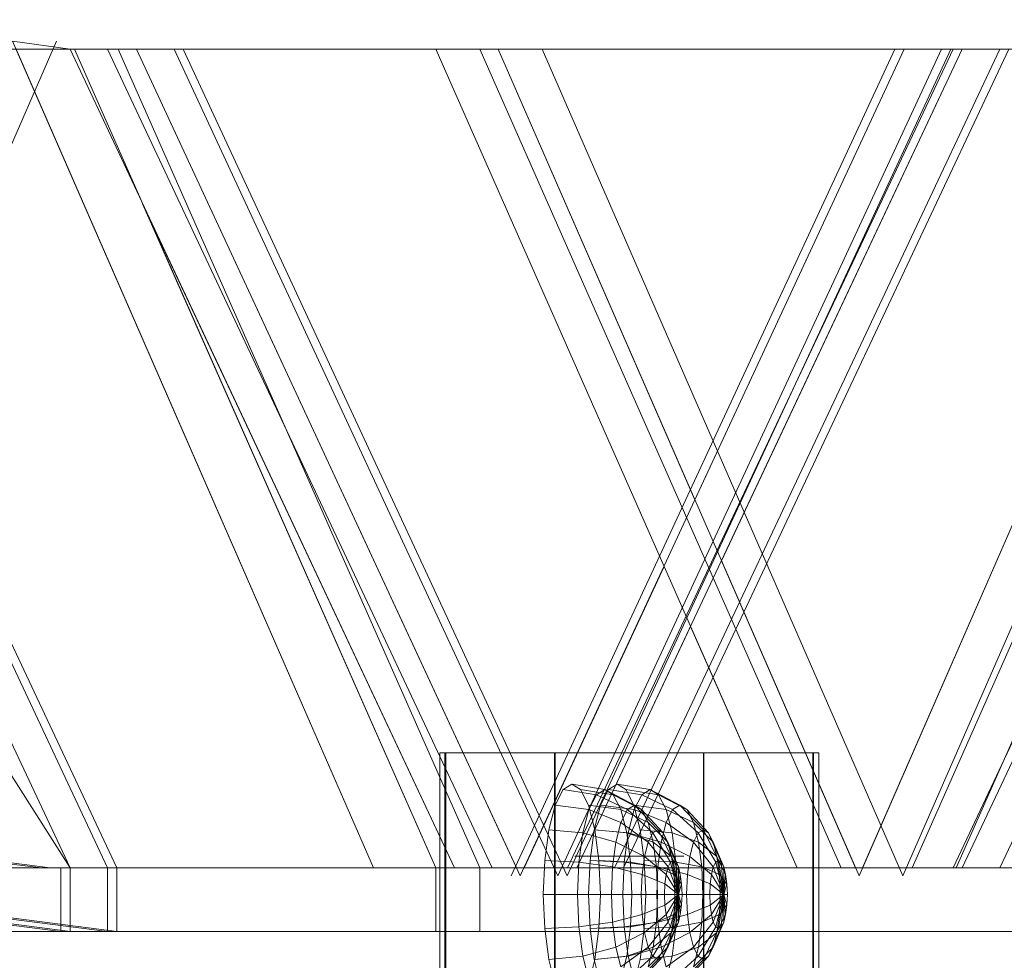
# Model space of a CAD drawing. Header units: metres. Extents: x 1314 to 1415, y -87 to -52.
# Tile 78 of 256: x 1321.605 to 1322.297, y -59.147 to -58.485. Entities that reach past the tile are written whole.
import ezdxf

# ---------------------------------------------------------------- set-up
doc = ezdxf.new("R2010")
doc.units = ezdxf.units.M
doc.header["$PDMODE"] = 65
doc.linetypes.add('AUSGEZOGEN', pattern=[0])
doc.layers.add('XR$2$Möblierung', color=4, linetype='AUSGEZOGEN', lineweight=13)
doc.layers.add('XR$3$Maßlinie 1_50', color=7, linetype='AUSGEZOGEN', lineweight=25)
doc.styles.add('ARIAL', font='arial.ttf')
doc.dimstyles.new('DIMSTYLE_14', dxfattribs={"dimtxt": 0.175, "dimasz": 0.15, "dimexe": 0, "dimexo": 0, "dimgap": 0.0875, "dimtad": 2, "dimrnd": 0.005, "dimzin": 4, "dimdsep": 46, "dimtxsty": 'ARIAL', "dimblk1": 'ALL_ML_KREIS', "dimblk2": 'ALL_ML_KREIS', "dimsah": 1, "dimcen": 0, "dimclrd": 3, "dimclre": 3, "dimclrt": 3, "dimadec": 0, "dimazin": 0, "dimtfac": 1, "dimtdec": 0, "dimtix": 1, "dimtmove": 2, "dimatfit": 3, "dimfxl": 0, "dimtzin": 0, "dimlwd": 0, "dimlwe": 25, "dimarcsym": 0})
doc.dimstyles.new('DIMSTYLE_5', dxfattribs={"dimtxt": 0.125, "dimasz": 0.15, "dimexe": 0, "dimexo": 0, "dimgap": 0.0625, "dimtad": 2, "dimrnd": 0.005, "dimzin": 4, "dimdsep": 46, "dimtxsty": 'ARIAL', "dimblk1": 'ALL_ML_KREIS', "dimblk2": 'ALL_ML_KREIS', "dimsah": 1, "dimcen": 0, "dimclrd": 3, "dimclre": 3, "dimclrt": 3, "dimadec": 0, "dimazin": 0, "dimtfac": 1, "dimtdec": 0, "dimtix": 1, "dimtmove": 2, "dimatfit": 3, "dimfxl": 0, "dimtzin": 0, "dimlwd": 0, "dimlwe": 25, "dimarcsym": 0})
doc.dimstyles.new('DIMSTYLE_9', dxfattribs={"dimtxt": 0.125, "dimasz": 0.15, "dimexe": 0, "dimexo": 0, "dimgap": 0.0625, "dimtad": 2, "dimrnd": 0.005, "dimzin": 4, "dimdsep": 46, "dimtxsty": 'ARIAL', "dimblk1": 'ALL_ML_KREIS', "dimblk2": 'ALL_ML_KREIS', "dimsah": 1, "dimcen": 0, "dimclrd": 3, "dimclre": 3, "dimclrt": 3, "dimadec": 0, "dimazin": 0, "dimtfac": 1, "dimtdec": 0, "dimtix": 1, "dimtmove": 2, "dimatfit": 3, "dimfxl": 0, "dimtzin": 0, "dimlwd": 0, "dimlwe": 25, "dimarcsym": 0})

# ---------------------------------------------------------------- blocks, each defined once
blk = doc.blocks.new('COMPLEXOBJECT_1')
at = {"layer": 'XR$2$Möblierung', "color": 52, "linetype": 'AUSGEZOGEN', "lineweight": 13, "transparency": 33554687}
for p, q in [((1321.64052, -59.08176), (1321.37026, -58.50628)), ((1321.63097, -58.50061), (1321.37734, -59.08176)), ((1321.66691, -59.08176), (1321.39666, -58.50628)), ((1321.67336, -59.08176), (1321.4031, -58.50628)), ((1321.63407, -58.50628), (1321.4509, -58.50628)), ((1321.45735, -58.50628), (1321.64052, -58.50628)), ((1321.48375, -58.50628), (1321.66691, -58.50628)), ((1321.49019, -58.50628), (1321.67336, -58.50628)), ((1321.6001, -58.50061), (1321.85373, -59.08176)), ((1321.64052, -58.50628), (1321.6001, -58.50061)), ((1321.85373, -59.08176), (1321.60257, -58.50628)), ((1321.60257, -58.50628), (1321.64052, -58.50628)), ((1321.91077, -59.08176), (1321.64052, -58.50628)), ((1321.89762, -59.08176), (1321.64358, -58.50628)), ((1321.64358, -58.50628), (1321.89762, -58.50628)), ((1321.64358, -58.50628), (1321.68721, -58.50628)), ((1321.66691, -58.50628), (1321.93717, -59.08176)), ((1321.92849, -58.50628), (1321.67445, -58.50628)), ((1321.67445, -58.50628), (1321.92849, -59.08176)), ((1322.2204, -58.50628), (1321.68076, -58.50628)), ((1321.89762, -58.50628), (1321.68721, -58.50628)), ((1321.68721, -58.50628), (1321.9544, -59.08176)), ((1321.68721, -58.50628), (1322.22684, -58.50628)), ((1321.68721, -58.50628), (1321.95703, -59.08743)), ((1321.98342, -59.08743), (1321.71361, -58.50628)), ((1321.71361, -58.50628), (1322.25324, -58.50628)), ((1321.98987, -59.08743), (1321.72005, -58.50628)), ((1321.72005, -58.50628), (1322.25968, -58.50628)), ((1321.89762, -58.50628), (1322.15166, -59.08176)), ((1322.05808, -58.86977), (1321.89762, -58.50628)), ((1321.94151, -58.50628), (1321.89762, -58.50628)), ((1322.18253, -59.08176), (1321.92849, -58.50628)), ((1322.19514, -59.08743), (1321.94151, -58.50628)), ((1321.94151, -58.50628), (1322.44877, -58.50628)), ((1321.94151, -58.50628), (1322.07976, -58.82306)), ((1322.22684, -58.50628), (1321.94151, -58.50628)), ((1321.95058, -59.08743), (1322.2204, -58.50628)), ((1321.95703, -59.08743), (1322.22684, -58.50628)), ((1322.47964, -58.50628), (1321.97238, -58.50628)), ((1321.97238, -58.50628), (1322.22601, -59.08743)), ((1322.25324, -58.50628), (1321.98342, -59.08743)), ((1322.25968, -58.50628), (1321.98987, -59.08743)), ((1322.26121, -58.50628), (1321.99033, -59.08176)), ((1322.26766, -58.50628), (1321.99677, -59.08176)), ((1322.02317, -59.08176), (1322.29405, -58.50628)), ((1322.02962, -59.08176), (1322.3005, -58.50628)), ((1322.07976, -58.82306), (1322.22684, -58.50628)), ((1322.26766, -58.50628), (1322.09842, -58.86581)), ((1322.44877, -58.50628), (1322.19514, -59.08743)), ((1322.19761, -59.08176), (1322.44877, -58.50628)), ((1322.22601, -59.08743), (1322.47964, -58.50628)), ((1322.22684, -58.50628), (1322.26766, -58.50628)), ((1322.2325, -59.08176), (1322.48713, -58.50628)), ((1322.26121, -59.08176), (1322.5321, -58.50628)), ((1322.5321, -58.50628), (1322.26121, -58.50628)), ((1322.518, -58.50628), (1322.26337, -59.08176)), ((1322.26766, -59.08176), (1322.53854, -58.50628)), ((1322.44877, -58.50628), (1322.26766, -58.50628)), ((1322.26766, -58.50628), (1322.53854, -58.50628)), ((1322.56494, -58.50628), (1322.29405, -59.08176)), ((1322.29405, -58.50628), (1322.56494, -58.50628)), ((1321.37922, -58.52536), (1321.64052, -59.08176)), ((1321.66691, -59.08176), (1321.40562, -58.52536)), ((1321.67336, -59.08176), (1321.41206, -58.52536)), ((1321.69153, -58.6149), (1321.89762, -59.08176)), ((1321.91077, -59.08176), (1321.69153, -58.6149)), ((1321.46936, -58.71731), (1321.64052, -59.08176)), ((1321.48811, -58.75722), (1321.64052, -59.08176)), ((1321.46632, -58.80714), (1321.64052, -59.08176)), ((1322.09842, -58.86581), (1322.19267, -59.08176)), ((1321.95966, -59.08176), (1322.05808, -58.86977)), ((1322.0767, -58.91196), (1321.99677, -59.08176)), ((1322.15166, -59.08176), (1322.0767, -58.91196)), ((1321.90037, -59.20754), (1321.90037, -59.00079)), ((1321.90037, -59.00079), (1321.90407, -59.00079)), ((1321.90466, -59.00079), (1321.90037, -59.00079)), ((1321.90407, -59.20754), (1321.90407, -59.00079)), ((1321.90407, -59.00079), (1321.91552, -59.00079)), ((1321.90466, -59.20754), (1321.90466, -59.00079)), ((1321.91666, -59.00079), (1321.90466, -59.00079)), ((1321.91788, -59.00079), (1321.91193, -59.00079)), ((1321.91193, -59.00079), (1321.91318, -59.00079)), ((1321.91318, -59.00079), (1321.92156, -59.00079)), ((1321.91552, -59.00079), (1321.93393, -59.00079)), ((1321.93554, -59.00079), (1321.91666, -59.00079)), ((1321.93064, -59.00079), (1321.91788, -59.00079)), ((1321.92156, -59.00079), (1321.93649, -59.00079)), ((1321.94933, -59.00079), (1321.93064, -59.00079)), ((1321.93223, -59.00079), (1321.93594, -59.00079)), ((1321.93652, -59.00079), (1321.93223, -59.00079)), ((1321.93393, -59.00079), (1321.95806, -59.00079)), ((1321.96002, -59.00079), (1321.93554, -59.00079)), ((1321.93594, -59.00079), (1321.94739, -59.00079)), ((1321.93649, -59.00079), (1321.95696, -59.00079)), ((1321.94852, -59.00079), (1321.93652, -59.00079)), ((1321.94974, -59.00079), (1321.94379, -59.00079)), ((1321.94379, -59.00079), (1321.94505, -59.00079)), ((1321.94505, -59.00079), (1321.95343, -59.00079)), ((1321.94739, -59.00079), (1321.9658, -59.00079)), ((1321.9674, -59.00079), (1321.94852, -59.00079)), ((1321.97268, -59.00079), (1321.94933, -59.00079)), ((1321.9625, -59.00079), (1321.94974, -59.00079)), ((1321.95343, -59.00079), (1321.96836, -59.00079)), ((1321.95696, -59.00079), (1321.98157, -59.00079)), ((1321.95806, -59.00079), (1321.98624, -59.00079)), ((1321.98844, -59.00079), (1321.96002, -59.00079)), ((1321.98119, -59.00079), (1321.9625, -59.00079)), ((1321.9658, -59.00079), (1321.98992, -59.00079)), ((1321.99189, -59.00079), (1321.9674, -59.00079)), ((1321.96836, -59.00079), (1321.98882, -59.00079)), ((1321.9991, -59.00079), (1321.97268, -59.00079)), ((1322.00454, -59.00079), (1321.98119, -59.00079)), ((1321.98119, -59.00079), (1321.98119, -59.26342)), ((1321.98157, -59.00079), (1322.00864, -59.00079)), ((1321.98157, -59.00079), (1321.98157, -59.26342)), ((1321.98624, -59.00079), (1322.01657, -59.00079)), ((1322.01885, -59.00079), (1321.98844, -59.00079)), ((1321.98882, -59.00079), (1322.01343, -59.00079)), ((1321.98992, -59.00079), (1322.01811, -59.00079)), ((1322.0203, -59.00079), (1321.99189, -59.00079)), ((1322.02678, -59.00079), (1321.9991, -59.00079)), ((1322.03096, -59.00079), (1322.00454, -59.00079)), ((1322.00864, -59.00079), (1322.03632, -59.00079)), ((1322.01343, -59.00079), (1322.0405, -59.00079)), ((1322.01657, -59.00079), (1322.04698, -59.00079)), ((1322.01811, -59.00079), (1322.04844, -59.00079)), ((1322.04918, -59.00079), (1322.01885, -59.00079)), ((1322.05071, -59.00079), (1322.0203, -59.00079)), ((1322.05385, -59.00079), (1322.02678, -59.00079)), ((1322.05865, -59.00079), (1322.03096, -59.00079)), ((1322.03632, -59.00079), (1322.06274, -59.00079)), ((1322.0405, -59.00079), (1322.06819, -59.00079)), ((1322.04698, -59.00079), (1322.0754, -59.00079)), ((1322.04844, -59.00079), (1322.07885, -59.00079)), ((1322.07736, -59.00079), (1322.04918, -59.00079)), ((1322.08104, -59.00079), (1322.05071, -59.00079)), ((1322.07846, -59.00079), (1322.05385, -59.00079)), ((1322.08572, -59.00079), (1322.05865, -59.00079)), ((1322.06274, -59.00079), (1322.08609, -59.00079)), ((1322.06819, -59.00079), (1322.09461, -59.00079)), ((1322.0754, -59.00079), (1322.09988, -59.00079)), ((1322.10149, -59.00079), (1322.07736, -59.00079)), ((1322.09893, -59.00079), (1322.07846, -59.00079)), ((1322.07885, -59.00079), (1322.10726, -59.00079)), ((1322.10923, -59.00079), (1322.08104, -59.00079)), ((1322.11032, -59.00079), (1322.08572, -59.00079)), ((1322.08572, -59.00079), (1322.08572, -59.26342)), ((1322.08609, -59.00079), (1322.10478, -59.00079)), ((1322.08609, -59.00079), (1322.08609, -59.26342)), ((1322.09461, -59.00079), (1322.11796, -59.00079)), ((1322.11386, -59.00079), (1322.09893, -59.00079)), ((1322.09988, -59.00079), (1322.11876, -59.00079)), ((1322.1199, -59.00079), (1322.10149, -59.00079)), ((1322.10478, -59.00079), (1322.11754, -59.00079)), ((1322.10726, -59.00079), (1322.13175, -59.00079)), ((1322.13335, -59.00079), (1322.10923, -59.00079)), ((1322.13079, -59.00079), (1322.11032, -59.00079)), ((1322.12224, -59.00079), (1322.11386, -59.00079)), ((1322.11754, -59.00079), (1322.12349, -59.00079)), ((1322.11796, -59.00079), (1322.13665, -59.00079)), ((1322.11876, -59.00079), (1322.13076, -59.00079)), ((1322.13135, -59.00079), (1322.1199, -59.00079)), ((1322.12349, -59.00079), (1322.12224, -59.00079)), ((1322.13076, -59.00079), (1322.13505, -59.00079)), ((1322.14572, -59.00079), (1322.13079, -59.00079)), ((1322.13505, -59.00079), (1322.13135, -59.00079)), ((1322.13175, -59.00079), (1322.15063, -59.00079)), ((1322.15176, -59.00079), (1322.13335, -59.00079)), ((1322.13665, -59.00079), (1322.1494, -59.00079)), ((1322.1541, -59.00079), (1322.14572, -59.00079)), ((1322.1494, -59.00079), (1322.15536, -59.00079)), ((1322.15063, -59.00079), (1322.16262, -59.00079)), ((1322.16321, -59.00079), (1322.15176, -59.00079)), ((1322.15536, -59.00079), (1322.1541, -59.00079)), ((1322.16262, -59.20754), (1322.16262, -59.00079)), ((1322.16262, -59.00079), (1322.16692, -59.00079)), ((1322.16321, -59.20754), (1322.16321, -59.00079)), ((1322.16692, -59.00079), (1322.16321, -59.00079)), ((1322.16692, -59.20754), (1322.16692, -59.00079)), ((1321.08059, -59.01296), (1321.62022, -59.08176)), ((1321.08703, -59.01296), (1321.62666, -59.08176)), ((1321.98706, -59.02673), (1321.99326, -59.02293)), ((1321.99326, -59.02293), (1322.01641, -59.02673)), ((1321.99326, -59.02293), (1321.99947, -59.02673)), ((1322.01893, -59.02673), (1322.02513, -59.02293)), ((1322.02513, -59.02293), (1322.04828, -59.02673)), ((1322.02513, -59.02293), (1322.03133, -59.02673)), ((1321.98147, -59.03774), (1321.98706, -59.02673)), ((1321.98706, -59.02673), (1322.01051, -59.03034)), ((1321.99947, -59.02673), (1322.02231, -59.03034)), ((1321.99947, -59.02673), (1322.00506, -59.03774)), ((1322.00519, -59.04081), (1322.01051, -59.03034)), ((1322.01051, -59.03034), (1322.01641, -59.02673)), ((1322.01051, -59.03034), (1322.03228, -59.04081)), ((1322.01333, -59.03774), (1322.01893, -59.02673)), ((1322.01641, -59.02673), (1322.0373, -59.03774)), ((1322.01641, -59.02673), (1322.02231, -59.03034)), ((1322.01893, -59.02673), (1322.04238, -59.03034)), ((1322.02231, -59.03034), (1322.04232, -59.04081)), ((1322.02231, -59.03034), (1322.02764, -59.04081)), ((1322.03133, -59.02673), (1322.05418, -59.03034)), ((1322.03133, -59.02673), (1322.03693, -59.03774)), ((1322.03706, -59.04081), (1322.04238, -59.03034)), ((1322.04238, -59.03034), (1322.04828, -59.02673)), ((1322.04238, -59.03034), (1322.06414, -59.04081)), ((1322.04828, -59.02673), (1322.06916, -59.03774)), ((1322.04828, -59.02673), (1322.05418, -59.03034)), ((1322.05418, -59.03034), (1322.07418, -59.04081)), ((1322.05418, -59.03034), (1322.0595, -59.04081)), ((1321.97702, -59.0549), (1321.98147, -59.03774)), ((1321.98147, -59.03774), (1322.00519, -59.04081)), ((1322.00506, -59.03774), (1322.02764, -59.04081)), ((1322.00506, -59.03774), (1322.0095, -59.0549)), ((1322.00889, -59.0549), (1322.01333, -59.03774)), ((1322.01333, -59.03774), (1322.03706, -59.04081)), ((1322.03228, -59.04081), (1322.0373, -59.03774)), ((1322.03693, -59.03774), (1322.0595, -59.04081)), ((1322.03693, -59.03774), (1322.04137, -59.0549)), ((1322.0373, -59.03774), (1322.05387, -59.0549)), ((1322.0373, -59.03774), (1322.04232, -59.04081)), ((1322.06414, -59.04081), (1322.06916, -59.03774)), ((1322.06916, -59.03774), (1322.08574, -59.0549)), ((1322.06916, -59.03774), (1322.07418, -59.04081)), ((1321.63407, -59.12651), (1321.00693, -59.04524)), ((1321.64052, -59.12651), (1321.01337, -59.04524)), ((1321.03977, -59.04524), (1321.66691, -59.12651)), ((1321.04622, -59.04524), (1321.67336, -59.12651)), ((1322.00097, -59.05713), (1322.00519, -59.04081)), ((1322.00519, -59.04081), (1322.02775, -59.04973)), ((1322.02764, -59.04081), (1322.04684, -59.04973)), ((1322.02764, -59.04081), (1322.03186, -59.05713)), ((1322.02775, -59.04973), (1322.03228, -59.04081)), ((1322.03228, -59.04081), (1322.05023, -59.05713)), ((1322.03283, -59.05713), (1322.03706, -59.04081)), ((1322.03706, -59.04081), (1322.05962, -59.04973)), ((1322.04232, -59.04081), (1322.05752, -59.05713)), ((1322.04232, -59.04081), (1322.04684, -59.04973)), ((1322.0595, -59.04081), (1322.07871, -59.04973)), ((1322.0595, -59.04081), (1322.06372, -59.05713)), ((1322.05962, -59.04973), (1322.06414, -59.04081)), ((1322.06414, -59.04081), (1322.08209, -59.05713)), ((1322.07418, -59.04081), (1322.08938, -59.05713)), ((1322.07418, -59.04081), (1322.07871, -59.04973)), ((1322.02416, -59.06361), (1322.02775, -59.04973)), ((1322.02775, -59.04973), (1322.04694, -59.06361)), ((1322.04684, -59.04973), (1322.06081, -59.06361)), ((1322.04684, -59.04973), (1322.05044, -59.06361)), ((1322.05602, -59.06361), (1322.05962, -59.04973)), ((1322.05962, -59.04973), (1322.0788, -59.06361)), ((1322.07871, -59.04973), (1322.09267, -59.06361)), ((1322.07871, -59.04973), (1322.0823, -59.06361)), ((1321.97417, -59.07652), (1321.97702, -59.0549)), ((1321.97702, -59.0549), (1322.00097, -59.05713)), ((1321.99826, -59.07769), (1322.00097, -59.05713)), ((1322.00097, -59.05713), (1322.02416, -59.06361)), ((1322.00604, -59.07652), (1322.00889, -59.0549)), ((1322.00889, -59.0549), (1322.03283, -59.05713)), ((1322.0095, -59.0549), (1322.03186, -59.05713)), ((1322.0095, -59.0549), (1322.01236, -59.07652)), ((1322.03012, -59.07769), (1322.03283, -59.05713)), ((1322.03186, -59.05713), (1322.05044, -59.06361)), ((1322.03186, -59.05713), (1322.03457, -59.07769)), ((1322.03283, -59.05713), (1322.05602, -59.06361)), ((1322.04137, -59.0549), (1322.06372, -59.05713)), ((1322.04137, -59.0549), (1322.04422, -59.07652)), ((1322.04694, -59.06361), (1322.05023, -59.05713)), ((1322.05023, -59.05713), (1322.05387, -59.0549)), ((1322.05023, -59.05713), (1322.0626, -59.07769)), ((1322.05387, -59.0549), (1322.06451, -59.07652)), ((1322.05387, -59.0549), (1322.05752, -59.05713)), ((1322.05752, -59.05713), (1322.06643, -59.07769)), ((1322.05752, -59.05713), (1322.06081, -59.06361)), ((1322.06372, -59.05713), (1322.0823, -59.06361)), ((1322.06372, -59.05713), (1322.06644, -59.07769)), ((1322.0788, -59.06361), (1322.08209, -59.05713)), ((1322.08209, -59.05713), (1322.08574, -59.0549)), ((1322.08209, -59.05713), (1322.09446, -59.07769)), ((1322.08574, -59.0549), (1322.09638, -59.07652)), ((1322.08574, -59.0549), (1322.08938, -59.05713)), ((1322.08938, -59.05713), (1322.09829, -59.07769)), ((1322.08938, -59.05713), (1322.09267, -59.06361)), ((1322.02185, -59.0811), (1322.02416, -59.06361)), ((1322.02416, -59.06361), (1322.04433, -59.07369)), ((1322.04433, -59.07369), (1322.04694, -59.06361)), ((1322.04694, -59.06361), (1322.06087, -59.0811)), ((1322.05044, -59.06361), (1322.06342, -59.07369)), ((1322.05044, -59.06361), (1322.05274, -59.0811)), ((1322.05372, -59.0811), (1322.05602, -59.06361)), ((1322.05602, -59.06361), (1322.07619, -59.07369)), ((1322.06081, -59.06361), (1322.06816, -59.0811)), ((1322.06081, -59.06361), (1322.06342, -59.07369)), ((1322.07619, -59.07369), (1322.0788, -59.06361)), ((1322.0788, -59.06361), (1322.09273, -59.0811)), ((1322.0823, -59.06361), (1322.09528, -59.07369)), ((1322.0823, -59.06361), (1322.08461, -59.0811)), ((1322.09267, -59.06361), (1322.10002, -59.0811)), ((1322.09267, -59.06361), (1322.09528, -59.07369)), ((1321.9954, -59.07343), (1321.99582, -59.07343)), ((1321.99649, -59.07343), (1321.9954, -59.07343)), ((1321.99582, -59.07343), (1321.99774, -59.07343)), ((1321.99903, -59.07343), (1321.99649, -59.07343)), ((1321.99774, -59.07343), (1322.00101, -59.07343)), ((1322.00285, -59.07343), (1321.99903, -59.07343)), ((1322.00101, -59.07343), (1322.00543, -59.07343)), ((1322.00768, -59.07343), (1322.00285, -59.07343)), ((1322.00543, -59.07343), (1322.01068, -59.07343)), ((1322.01319, -59.07343), (1322.00768, -59.07343)), ((1322.01068, -59.07343), (1322.01641, -59.07343)), ((1322.01901, -59.07343), (1322.01319, -59.07343)), ((1322.01641, -59.07343), (1322.02223, -59.07343)), ((1322.02474, -59.07343), (1322.01901, -59.07343)), ((1322.02223, -59.07343), (1322.02774, -59.07343)), ((1322.02999, -59.07343), (1322.02474, -59.07343)), ((1322.02726, -59.07343), (1322.02768, -59.07343)), ((1322.02836, -59.07343), (1322.02726, -59.07343)), ((1322.02768, -59.07343), (1322.0296, -59.07343)), ((1322.02774, -59.07343), (1322.03257, -59.07343)), ((1322.0309, -59.07343), (1322.02836, -59.07343)), ((1322.0296, -59.07343), (1322.03288, -59.07343)), ((1322.03441, -59.07343), (1322.02999, -59.07343)), ((1322.03471, -59.07343), (1322.0309, -59.07343)), ((1322.03257, -59.07343), (1322.03639, -59.07343)), ((1322.03288, -59.07343), (1322.03729, -59.07343)), ((1322.03768, -59.07343), (1322.03441, -59.07343)), ((1322.03954, -59.07343), (1322.03471, -59.07343)), ((1322.03639, -59.07343), (1322.03893, -59.07343)), ((1322.03729, -59.07343), (1322.04254, -59.07343)), ((1322.0396, -59.07343), (1322.03768, -59.07343)), ((1322.03893, -59.07343), (1322.04002, -59.07343)), ((1322.04505, -59.07343), (1322.03954, -59.07343)), ((1322.04002, -59.07343), (1322.0396, -59.07343)), ((1322.04254, -59.07343), (1322.04828, -59.07343)), ((1322.04265, -59.0864), (1322.04433, -59.07369)), ((1322.04433, -59.07369), (1322.05949, -59.0864)), ((1322.05087, -59.07343), (1322.04505, -59.07343)), ((1322.04828, -59.07343), (1322.0541, -59.07343)), ((1322.0566, -59.07343), (1322.05087, -59.07343)), ((1322.0541, -59.07343), (1322.05961, -59.07343)), ((1322.06186, -59.07343), (1322.0566, -59.07343)), ((1322.05961, -59.07343), (1322.06443, -59.07343)), ((1322.06627, -59.07343), (1322.06186, -59.07343)), ((1322.06342, -59.07369), (1322.06953, -59.0864)), ((1322.06342, -59.07369), (1322.06509, -59.0864)), ((1322.06443, -59.07343), (1322.06825, -59.07343)), ((1322.06955, -59.07343), (1322.06627, -59.07343)), ((1322.06825, -59.07343), (1322.07079, -59.07343)), ((1322.07146, -59.07343), (1322.06955, -59.07343)), ((1322.07079, -59.07343), (1322.07189, -59.07343)), ((1322.07189, -59.07343), (1322.07146, -59.07343)), ((1322.07451, -59.0864), (1322.07619, -59.07369)), ((1322.07619, -59.07369), (1322.09136, -59.0864)), ((1322.09528, -59.07369), (1322.1014, -59.0864)), ((1322.09528, -59.07369), (1322.09696, -59.0864)), ((1321.97319, -59.10049), (1321.97417, -59.07652)), ((1321.97417, -59.07652), (1321.99826, -59.07769)), ((1321.99732, -59.10049), (1321.99826, -59.07769)), ((1321.99826, -59.07769), (1322.02185, -59.0811)), ((1322.00506, -59.10049), (1322.00604, -59.07652)), ((1322.00604, -59.07652), (1322.03012, -59.07769)), ((1322.01236, -59.07652), (1322.03457, -59.07769)), ((1322.01236, -59.07652), (1322.01334, -59.10049)), ((1322.02106, -59.10049), (1322.02185, -59.0811)), ((1322.02185, -59.0811), (1322.04265, -59.0864)), ((1322.02919, -59.10049), (1322.03012, -59.07769)), ((1322.03012, -59.07769), (1322.05372, -59.0811)), ((1322.03457, -59.07769), (1322.05274, -59.0811)), ((1322.03457, -59.07769), (1322.0355, -59.10049)), ((1322.04422, -59.07652), (1322.06644, -59.07769)), ((1322.04422, -59.07652), (1322.0452, -59.10049)), ((1322.05274, -59.0811), (1322.06509, -59.0864)), ((1322.05274, -59.0811), (1322.05354, -59.10049)), ((1322.05292, -59.10049), (1322.05372, -59.0811)), ((1322.05372, -59.0811), (1322.07451, -59.0864)), ((1322.05949, -59.0864), (1322.06087, -59.0811)), ((1322.06087, -59.0811), (1322.0626, -59.07769)), ((1322.06087, -59.0811), (1322.06818, -59.10049)), ((1322.0626, -59.07769), (1322.06451, -59.07652)), ((1322.0626, -59.07769), (1322.06818, -59.10049)), ((1322.06451, -59.07652), (1322.06818, -59.10049)), ((1322.06451, -59.07652), (1322.06643, -59.07769)), ((1322.06643, -59.07769), (1322.06818, -59.10049)), ((1322.06643, -59.07769), (1322.06816, -59.0811)), ((1322.06644, -59.07769), (1322.08461, -59.0811)), ((1322.06644, -59.07769), (1322.06737, -59.10049)), ((1322.06816, -59.0811), (1322.06818, -59.10049)), ((1322.06816, -59.0811), (1322.06953, -59.0864)), ((1322.08461, -59.0811), (1322.09696, -59.0864)), ((1322.08461, -59.0811), (1322.0854, -59.10049)), ((1322.09136, -59.0864), (1322.09273, -59.0811)), ((1322.09273, -59.0811), (1322.09446, -59.07769)), ((1322.09273, -59.0811), (1322.10004, -59.10049)), ((1322.09446, -59.07769), (1322.09638, -59.07652)), ((1322.09446, -59.07769), (1322.10004, -59.10049)), ((1322.09638, -59.07652), (1322.10004, -59.10049)), ((1322.09638, -59.07652), (1322.09829, -59.07769)), ((1322.09829, -59.07769), (1322.10004, -59.10049)), ((1322.09829, -59.07769), (1322.10002, -59.0811)), ((1322.10002, -59.0811), (1322.10004, -59.10049)), ((1322.10002, -59.0811), (1322.1014, -59.0864)), ((1321.85373, -59.08176), (1321.34647, -59.08176)), ((1321.37734, -59.08176), (1321.8846, -59.08176)), ((1321.64052, -59.08176), (1321.59382, -59.08176)), ((1321.90433, -59.08176), (1321.63407, -59.08176)), ((1321.63407, -59.12651), (1321.63407, -59.08176)), ((1321.64052, -59.08176), (1321.85373, -59.08176)), ((1321.91077, -59.08176), (1321.64052, -59.08176)), ((1321.64052, -59.12651), (1321.64052, -59.08176)), ((1321.93717, -59.08176), (1321.66691, -59.08176)), ((1321.66691, -59.12651), (1321.66691, -59.08176)), ((1321.94362, -59.08176), (1321.67336, -59.08176)), ((1321.67336, -59.12651), (1321.67336, -59.08176)), ((1321.85373, -59.08176), (1321.89762, -59.08176)), ((1322.15166, -59.08176), (1321.89762, -59.08176)), ((1321.89762, -59.08176), (1321.91077, -59.08176)), ((1321.89762, -59.12651), (1321.89762, -59.08176)), ((1321.99677, -59.08176), (1321.91077, -59.08176)), ((1321.92849, -59.08176), (1322.18253, -59.08176)), ((1321.92849, -59.12651), (1321.92849, -59.08176)), ((1321.9544, -59.08176), (1321.95966, -59.08176)), ((1322.26121, -59.08176), (1321.99033, -59.08176)), ((1321.99677, -59.08176), (1322.15166, -59.08176)), ((1322.26766, -59.08176), (1321.99677, -59.08176)), ((1322.29405, -59.08176), (1322.02317, -59.08176)), ((1322.3005, -59.08176), (1322.02962, -59.08176)), ((1322.04207, -59.10049), (1322.04265, -59.0864)), ((1322.04265, -59.0864), (1322.05861, -59.09308)), ((1322.05861, -59.09308), (1322.05949, -59.0864)), ((1322.05949, -59.0864), (1322.06818, -59.10049)), ((1322.06509, -59.0864), (1322.07041, -59.09308)), ((1322.06509, -59.0864), (1322.06567, -59.10049)), ((1322.06953, -59.0864), (1322.06818, -59.10049)), ((1322.06953, -59.0864), (1322.07041, -59.09308)), ((1322.07394, -59.10049), (1322.07451, -59.0864)), ((1322.07451, -59.0864), (1322.09048, -59.09308)), ((1322.09048, -59.09308), (1322.09136, -59.0864)), ((1322.09136, -59.0864), (1322.10004, -59.10049)), ((1322.09696, -59.0864), (1322.10228, -59.09308)), ((1322.09696, -59.0864), (1322.09753, -59.10049)), ((1322.1014, -59.0864), (1322.10004, -59.10049)), ((1322.1014, -59.0864), (1322.10228, -59.09308)), ((1322.15166, -59.08176), (1322.2325, -59.08176)), ((1322.19267, -59.08176), (1322.19761, -59.08176)), ((1322.48713, -59.08176), (1322.2325, -59.08176)), ((1322.2325, -59.08176), (1322.26766, -59.08176)), ((1322.26337, -59.08176), (1322.518, -59.08176)), ((1322.30847, -59.08176), (1322.26766, -59.08176)), ((1322.05831, -59.10049), (1322.05861, -59.09308)), ((1322.05861, -59.09308), (1322.06818, -59.10049)), ((1322.07041, -59.09308), (1322.06818, -59.10049)), ((1322.07041, -59.09308), (1322.07072, -59.10049)), ((1322.09017, -59.10049), (1322.09048, -59.09308)), ((1322.09048, -59.09308), (1322.10004, -59.10049)), ((1322.10228, -59.09308), (1322.10004, -59.10049)), ((1322.10228, -59.09308), (1322.10258, -59.10049)), ((1321.99732, -59.10049), (1321.97319, -59.10049)), ((1321.97417, -59.12445), (1321.97319, -59.10049)), ((1322.02106, -59.10049), (1321.99732, -59.10049)), ((1321.99826, -59.12328), (1321.99732, -59.10049)), ((1322.02919, -59.10049), (1322.00506, -59.10049)), ((1322.00604, -59.12445), (1322.00506, -59.10049)), ((1322.01334, -59.10049), (1322.01236, -59.12445)), ((1322.01334, -59.10049), (1322.0355, -59.10049)), ((1322.04207, -59.10049), (1322.02106, -59.10049)), ((1322.02185, -59.11988), (1322.02106, -59.10049)), ((1322.05292, -59.10049), (1322.02919, -59.10049)), ((1322.03012, -59.12328), (1322.02919, -59.10049)), ((1322.0355, -59.10049), (1322.03457, -59.12328)), ((1322.0355, -59.10049), (1322.05354, -59.10049)), ((1322.05831, -59.10049), (1322.04207, -59.10049)), ((1322.04265, -59.11457), (1322.04207, -59.10049)), ((1322.0452, -59.10049), (1322.04422, -59.12445)), ((1322.0452, -59.10049), (1322.06737, -59.10049)), ((1322.05354, -59.10049), (1322.05274, -59.11988)), ((1322.07394, -59.10049), (1322.05292, -59.10049)), ((1322.05372, -59.11988), (1322.05292, -59.10049)), ((1322.05354, -59.10049), (1322.06567, -59.10049)), ((1322.06818, -59.10049), (1322.05831, -59.10049)), ((1322.05861, -59.10789), (1322.05831, -59.10049)), ((1322.06818, -59.10049), (1322.05861, -59.10789)), ((1322.06818, -59.10049), (1322.05949, -59.11457)), ((1322.06818, -59.10049), (1322.06087, -59.11988)), ((1322.06818, -59.10049), (1322.0626, -59.12328)), ((1322.06818, -59.10049), (1322.06451, -59.12445)), ((1322.06567, -59.10049), (1322.06509, -59.11457)), ((1322.06567, -59.10049), (1322.07072, -59.10049)), ((1322.06818, -59.10049), (1322.06643, -59.12328)), ((1322.06737, -59.10049), (1322.06644, -59.12328)), ((1322.06737, -59.10049), (1322.0854, -59.10049)), ((1322.06818, -59.10049), (1322.06816, -59.11988)), ((1322.06818, -59.10049), (1322.06953, -59.11457)), ((1322.06818, -59.10049), (1322.07041, -59.10789)), ((1322.07072, -59.10049), (1322.06818, -59.10049)), ((1322.07072, -59.10049), (1322.07041, -59.10789)), ((1322.09017, -59.10049), (1322.07394, -59.10049)), ((1322.07451, -59.11457), (1322.07394, -59.10049)), ((1322.0854, -59.10049), (1322.08461, -59.11988)), ((1322.0854, -59.10049), (1322.09753, -59.10049)), ((1322.10004, -59.10049), (1322.09017, -59.10049)), ((1322.09048, -59.10789), (1322.09017, -59.10049)), ((1322.10004, -59.10049), (1322.09048, -59.10789)), ((1322.10004, -59.10049), (1322.09136, -59.11457)), ((1322.10004, -59.10049), (1322.09273, -59.11988)), ((1322.10004, -59.10049), (1322.09446, -59.12328)), ((1322.10004, -59.10049), (1322.09638, -59.12445)), ((1322.09753, -59.10049), (1322.09696, -59.11457)), ((1322.09753, -59.10049), (1322.10258, -59.10049)), ((1322.10004, -59.10049), (1322.09829, -59.12328)), ((1322.10004, -59.10049), (1322.10002, -59.11988)), ((1322.10004, -59.10049), (1322.1014, -59.11457)), ((1322.10004, -59.10049), (1322.10228, -59.10789)), ((1322.10258, -59.10049), (1322.10004, -59.10049)), ((1322.10258, -59.10049), (1322.10228, -59.10789)), ((1322.05861, -59.10789), (1322.04265, -59.11457)), ((1322.05949, -59.11457), (1322.05861, -59.10789)), ((1322.07041, -59.10789), (1322.06509, -59.11457)), ((1322.07041, -59.10789), (1322.06953, -59.11457)), ((1322.09048, -59.10789), (1322.07451, -59.11457)), ((1322.09136, -59.11457), (1322.09048, -59.10789)), ((1322.10228, -59.10789), (1322.09696, -59.11457)), ((1322.10228, -59.10789), (1322.1014, -59.11457)), ((1322.04265, -59.11457), (1322.02185, -59.11988)), ((1322.04433, -59.12728), (1322.04265, -59.11457)), ((1322.05949, -59.11457), (1322.04433, -59.12728)), ((1322.06509, -59.11457), (1322.05274, -59.11988)), ((1322.07451, -59.11457), (1322.05372, -59.11988)), ((1322.06087, -59.11988), (1322.05949, -59.11457)), ((1322.06953, -59.11457), (1322.06342, -59.12728)), ((1322.06509, -59.11457), (1322.06342, -59.12728)), ((1322.06953, -59.11457), (1322.06816, -59.11988)), ((1322.07619, -59.12728), (1322.07451, -59.11457)), ((1322.09136, -59.11457), (1322.07619, -59.12728)), ((1322.09696, -59.11457), (1322.08461, -59.11988)), ((1322.09273, -59.11988), (1322.09136, -59.11457)), ((1322.1014, -59.11457), (1322.09528, -59.12728)), ((1322.09696, -59.11457), (1322.09528, -59.12728)), ((1322.1014, -59.11457), (1322.10002, -59.11988)), ((1322.02185, -59.11988), (1321.99826, -59.12328)), ((1322.02416, -59.13737), (1322.02185, -59.11988)), ((1322.05372, -59.11988), (1322.03012, -59.12328)), ((1322.05274, -59.11988), (1322.03457, -59.12328)), ((1322.06087, -59.11988), (1322.04694, -59.13737)), ((1322.05274, -59.11988), (1322.05044, -59.13737)), ((1322.05602, -59.13737), (1322.05372, -59.11988)), ((1322.06816, -59.11988), (1322.06081, -59.13737)), ((1322.0626, -59.12328), (1322.06087, -59.11988)), ((1322.06816, -59.11988), (1322.06643, -59.12328)), ((1322.08461, -59.11988), (1322.06644, -59.12328)), ((1322.09273, -59.11988), (1322.0788, -59.13737)), ((1322.08461, -59.11988), (1322.0823, -59.13737)), ((1322.10002, -59.11988), (1322.09267, -59.13737)), ((1322.09446, -59.12328), (1322.09273, -59.11988)), ((1322.10002, -59.11988), (1322.09829, -59.12328)), ((1321.30811, -59.12651), (1321.89762, -59.12651)), ((1321.64052, -59.12651), (1321.30811, -59.12651)), ((1321.92849, -59.12651), (1321.33898, -59.12651)), ((1322.88835, -59.12651), (1321.63407, -59.12651)), ((1321.63407, -59.12651), (1322.26121, -59.12651)), ((1321.89762, -59.12651), (1321.64052, -59.12651)), ((1322.26766, -59.12651), (1321.64052, -59.12651)), ((1322.8948, -59.12651), (1321.64052, -59.12651)), ((1321.66691, -59.12651), (1322.29405, -59.12651)), ((1322.9212, -59.12651), (1321.66691, -59.12651)), ((1321.67336, -59.12651), (1322.3005, -59.12651)), ((1322.92764, -59.12651), (1321.67336, -59.12651)), ((1321.89762, -59.12651), (1322.48713, -59.12651)), ((1322.26766, -59.12651), (1321.89762, -59.12651)), ((1323.10752, -59.12651), (1321.92849, -59.12651)), ((1321.92849, -59.12651), (1322.518, -59.12651)), ((1321.99826, -59.12328), (1321.97417, -59.12445)), ((1321.97702, -59.14607), (1321.97417, -59.12445)), ((1322.00097, -59.14384), (1321.99826, -59.12328)), ((1322.03012, -59.12328), (1322.00604, -59.12445)), ((1322.00889, -59.14607), (1322.00604, -59.12445)), ((1322.01236, -59.12445), (1322.0095, -59.14607)), ((1322.03457, -59.12328), (1322.01236, -59.12445)), ((1322.04433, -59.12728), (1322.02416, -59.13737)), ((1322.03283, -59.14384), (1322.03012, -59.12328)), ((1322.03457, -59.12328), (1322.03186, -59.14384)), ((1322.04422, -59.12445), (1322.04137, -59.14607)), ((1322.06644, -59.12328), (1322.04422, -59.12445)), ((1322.04694, -59.13737), (1322.04433, -59.12728)), ((1322.0626, -59.12328), (1322.05023, -59.14384)), ((1322.06342, -59.12728), (1322.05044, -59.13737)), ((1322.06451, -59.12445), (1322.05387, -59.14607)), ((1322.07619, -59.12728), (1322.05602, -59.13737)), ((1322.06643, -59.12328), (1322.05752, -59.14384)), ((1322.06342, -59.12728), (1322.06081, -59.13737)), ((1322.06451, -59.12445), (1322.0626, -59.12328)), ((1322.06644, -59.12328), (1322.06372, -59.14384)), ((1322.06643, -59.12328), (1322.06451, -59.12445)), ((1322.0788, -59.13737), (1322.07619, -59.12728)), ((1322.09446, -59.12328), (1322.08209, -59.14384)), ((1322.09528, -59.12728), (1322.0823, -59.13737)), ((1322.09638, -59.12445), (1322.08574, -59.14607)), ((1322.09829, -59.12328), (1322.08938, -59.14384)), ((1322.09528, -59.12728), (1322.09267, -59.13737)), ((1322.09638, -59.12445), (1322.09446, -59.12328)), ((1322.09829, -59.12328), (1322.09638, -59.12445)), ((1322.26121, -59.12651), (1322.88835, -59.12651)), ((1322.48713, -59.12651), (1322.26766, -59.12651)), ((1322.29405, -59.12651), (1322.9212, -59.12651)), ((1322.02416, -59.13737), (1322.00097, -59.14384)), ((1322.02775, -59.15125), (1322.02416, -59.13737)), ((1322.04694, -59.13737), (1322.02775, -59.15125)), ((1322.05044, -59.13737), (1322.03186, -59.14384)), ((1322.05602, -59.13737), (1322.03283, -59.14384)), ((1322.06081, -59.13737), (1322.04684, -59.15125)), ((1322.05044, -59.13737), (1322.04684, -59.15125)), ((1322.05023, -59.14384), (1322.04694, -59.13737)), ((1322.05962, -59.15125), (1322.05602, -59.13737)), ((1322.06081, -59.13737), (1322.05752, -59.14384)), ((1322.0788, -59.13737), (1322.05962, -59.15125)), ((1322.0823, -59.13737), (1322.06372, -59.14384)), ((1322.09267, -59.13737), (1322.07871, -59.15125)), ((1322.0823, -59.13737), (1322.07871, -59.15125)), ((1322.08209, -59.14384), (1322.0788, -59.13737)), ((1322.09267, -59.13737), (1322.08938, -59.14384)), ((1322.00097, -59.14384), (1321.97702, -59.14607)), ((1321.98147, -59.16323), (1321.97702, -59.14607)), ((1322.00519, -59.16016), (1322.00097, -59.14384)), ((1322.0095, -59.14607), (1322.00506, -59.16323)), ((1322.03283, -59.14384), (1322.00889, -59.14607)), ((1322.01333, -59.16323), (1322.00889, -59.14607)), ((1322.03186, -59.14384), (1322.0095, -59.14607)), ((1322.03186, -59.14384), (1322.02764, -59.16016)), ((1322.05023, -59.14384), (1322.03228, -59.16016)), ((1322.03706, -59.16016), (1322.03283, -59.14384)), ((1322.04137, -59.14607), (1322.03693, -59.16323)), ((1322.05387, -59.14607), (1322.0373, -59.16323)), ((1322.06372, -59.14384), (1322.04137, -59.14607)), ((1322.05752, -59.14384), (1322.04232, -59.16016)), ((1322.05387, -59.14607), (1322.05023, -59.14384)), ((1322.05752, -59.14384), (1322.05387, -59.14607)), ((1322.06372, -59.14384), (1322.0595, -59.16016)), ((1322.08209, -59.14384), (1322.06414, -59.16016)), ((1322.08574, -59.14607), (1322.06916, -59.16323)), ((1322.08938, -59.14384), (1322.07418, -59.16016)), ((1322.08574, -59.14607), (1322.08209, -59.14384)), ((1322.08938, -59.14384), (1322.08574, -59.14607))]:
    blk.add_line(p, q, dxfattribs=at)
blk = doc.blocks.new('ALL_ML_KREIS')
at = {"color": 0, "linetype": 'ByBlock', "lineweight": -2}
for p, q in [((0, -0.5), (0, 0.5)), ((-1, 0), (0.5, 0))]:
    blk.add_line(p, q, dxfattribs=at)
blk.add_circle((0, 0), 0.15, dxfattribs=at)
blk = doc.blocks.new('*D82')
at = {"layer": 'DEFPOINTS', "color": 3, "linetype": 'AUSGEZOGEN', "lineweight": 25, "transparency": 33554687}
for p in [(1318.1917, -55.17484), (1332.4917, -56.31365), (1318.1917, -64.66104)]:
    blk.add_point(p, dxfattribs=at)
at = {"layer": 'XR$3$Maßlinie 1_50', "color": 3, "linetype": 'AUSGEZOGEN', "lineweight": -2, "transparency": 33554687}
for p, q in [((1318.1917, -64.36104), (1318.1917, -64.66104)), ((1332.4917, -64.36104), (1332.4917, -64.66104)), ((1318.1917, -64.66104), (1332.4917, -64.66104))]:
    blk.add_line(p, q, dxfattribs=at)
at = {"layer": 'XR$3$Maßlinie 1_50', "color": 3, "linetype": 'AUSGEZOGEN', "lineweight": 25, "transparency": 33554687, "xscale": 0.15, "yscale": 0.15, "zscale": 0.15, "rotation": 180}
blk.add_blockref('ALL_ML_KREIS', (1318.1917, -64.66104), dxfattribs=at)
at = {"layer": 'XR$3$Maßlinie 1_50', "color": 3, "linetype": 'AUSGEZOGEN', "lineweight": 25, "transparency": 33554687, "xscale": 0.15, "yscale": 0.15, "zscale": 0.15}
blk.add_blockref('ALL_ML_KREIS', (1332.4917, -64.66104), dxfattribs=at)
at = {"layer": 'XR$3$Maßlinie 1_50', "color": 3, "linetype": 'AUSGEZOGEN', "lineweight": 25, "transparency": 33554687, "insert": (1325.34614, -64.54632), "char_height": 0.125, "width": 0.625, "attachment_point": 5, "style": 'ARIAL'}
blk.add_mtext('\\A1;{\\A1;{14.30\\H0.082500;\\S^ ;}}', dxfattribs=at)
blk = doc.blocks.new('*D106')
at = {"layer": 'DEFPOINTS', "color": 3, "linetype": 'AUSGEZOGEN', "lineweight": 25, "transparency": 33554687}
for p in [(1332.4917, -58.23619), (1318.1917, -58.47575), (1318.1917, -65.2751)]:
    blk.add_point(p, dxfattribs=at)
at = {"layer": 'XR$3$Maßlinie 1_50', "color": 3, "linetype": 'AUSGEZOGEN', "lineweight": -2, "transparency": 33554687}
for p, q in [((1318.1917, -64.9751), (1318.1917, -65.2751)), ((1332.4917, -64.9751), (1332.4917, -65.2751)), ((1318.1917, -65.2751), (1332.4917, -65.2751))]:
    blk.add_line(p, q, dxfattribs=at)
at = {"layer": 'XR$3$Maßlinie 1_50', "color": 3, "linetype": 'AUSGEZOGEN', "lineweight": 25, "transparency": 33554687, "xscale": 0.15, "yscale": 0.15, "zscale": 0.15, "rotation": 180}
blk.add_blockref('ALL_ML_KREIS', (1318.1917, -65.2751), dxfattribs=at)
at = {"layer": 'XR$3$Maßlinie 1_50', "color": 3, "linetype": 'AUSGEZOGEN', "lineweight": 25, "transparency": 33554687, "xscale": 0.15, "yscale": 0.15, "zscale": 0.15}
blk.add_blockref('ALL_ML_KREIS', (1332.4917, -65.2751), dxfattribs=at)
at = {"layer": 'XR$3$Maßlinie 1_50', "color": 3, "linetype": 'AUSGEZOGEN', "lineweight": 25, "transparency": 33554687, "insert": (1325.34809, -65.13462), "char_height": 0.175, "width": 0.875, "attachment_point": 5, "style": 'ARIAL'}
blk.add_mtext('\\A1;{\\fArial|i0|b1;\\A1;{14.30\\H0.115500;\\S^ ;}}', dxfattribs=at)
blk = doc.blocks.new('*D124')
at = {"layer": 'DEFPOINTS', "color": 3, "linetype": 'AUSGEZOGEN', "lineweight": 25, "transparency": 33554687}
for p in [(1318.5917, -58.05936), (1332.0917, -59.03582), (1318.5917, -64.06071)]:
    blk.add_point(p, dxfattribs=at)
at = {"layer": 'XR$3$Maßlinie 1_50', "color": 3, "linetype": 'AUSGEZOGEN', "lineweight": -2, "transparency": 33554687}
for p, q in [((1318.5917, -63.75571), (1318.5917, -64.06071)), ((1332.0917, -63.75571), (1332.0917, -64.06071)), ((1318.5917, -64.06071), (1332.0917, -64.06071))]:
    blk.add_line(p, q, dxfattribs=at)
at = {"layer": 'XR$3$Maßlinie 1_50', "color": 3, "linetype": 'AUSGEZOGEN', "lineweight": 25, "transparency": 33554687, "xscale": 0.15, "yscale": 0.15, "zscale": 0.15, "rotation": 180}
blk.add_blockref('ALL_ML_KREIS', (1318.5917, -64.06071), dxfattribs=at)
at = {"layer": 'XR$3$Maßlinie 1_50', "color": 3, "linetype": 'AUSGEZOGEN', "lineweight": 25, "transparency": 33554687, "xscale": 0.15, "yscale": 0.15, "zscale": 0.15}
blk.add_blockref('ALL_ML_KREIS', (1332.0917, -64.06071), dxfattribs=at)
at = {"layer": 'XR$3$Maßlinie 1_50', "color": 3, "linetype": 'AUSGEZOGEN', "lineweight": 25, "transparency": 33554687, "insert": (1325.34614, -63.94599), "char_height": 0.125, "width": 0.625, "attachment_point": 5, "style": 'ARIAL'}
blk.add_mtext('\\A1;{\\A1;{13.50\\H0.082500;\\S^ ;}}', dxfattribs=at)

msp = doc.modelspace()

# ---------------------------------------------------------------- block references
at = {"layer": 'XR$2$Möblierung', "color": 52, "linetype": 'AUSGEZOGEN', "lineweight": 13, "transparency": 33554687}
msp.add_blockref('COMPLEXOBJECT_1', (0, 0), dxfattribs=at)

# ---------------------------------------------------------------- dimensions: what is measured, and where the dimension line sits
at = {"layer": 'XR$3$Maßlinie 1_50', "color": 3, "linetype": 'AUSGEZOGEN', "lineweight": 25, "transparency": 33554687}
for base, p1, p2, dimstyle, picture, middle in [((1332.4917, -64.66104), (1318.1917, -64.36104), (1332.4917, -64.36104), 'DIMSTYLE_5', '*D82', (1325.34614, -64.54632)), ((1332.0917, -64.06071), (1318.5917, -63.75571), (1332.0917, -63.75571), 'DIMSTYLE_9', '*D124', (1325.34614, -63.94599)), ((1332.4917, -65.2751), (1318.1917, -64.9751), (1332.4917, -64.9751), 'DIMSTYLE_14', '*D106', (1325.34809, -65.13462))]:
    dim = msp.add_linear_dim(base=base, p1=p1, p2=p2, dimstyle=dimstyle, override={"dimpost": '<>', "dimclrd": 3, "dimclre": 3, "dimclrt": 3, "dimlwd": 0, "dimlwe": 25}, dxfattribs=at)
    dim.commit()
    dim.dimension.update_dxf_attribs({"geometry": picture, "text_midpoint": middle, "dimtype": 160})

doc.saveas('drawing.dxf')
